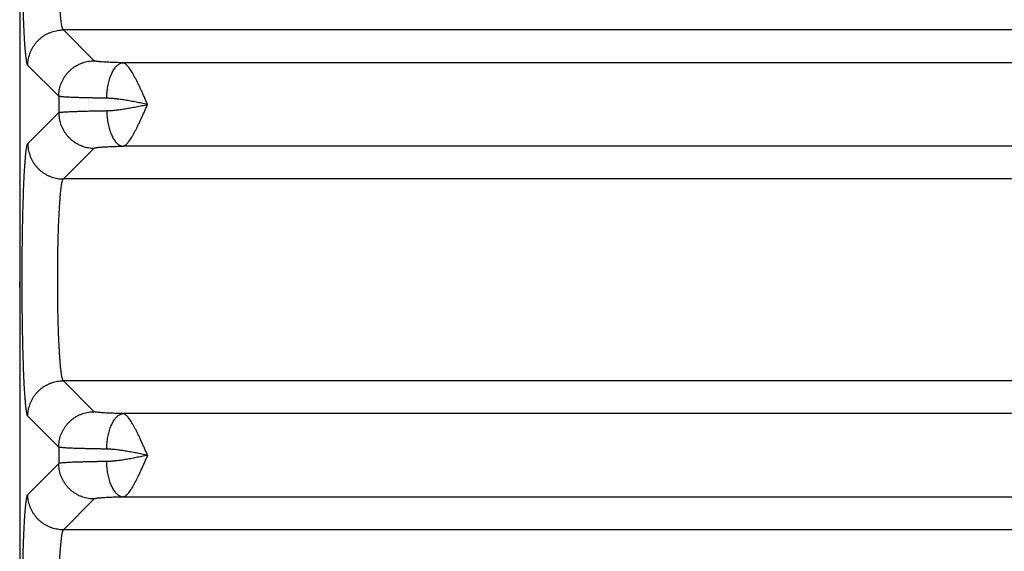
# Model space of a CAD drawing. Header units: inches. Extents: x 0 to 34, y 0 to 22.
# Tile 12 of 75: x 3.901 to 5.009, y 6.836 to 7.435. Entities that reach past the tile are written whole.
import ezdxf

# ---------------------------------------------------------------- set-up
doc = ezdxf.new("R2010")
doc.units = ezdxf.units.IN
doc.header["$LTSCALE"] = 1.87
doc.header["$MEASUREMENT"] = 0
doc.layers.get('0').update_dxf_attribs({"linetype": 'CONTINUOUS'})

msp = doc.modelspace()

# ---------------------------------------------------------------- linework, layer by layer
at = {"color": 7, "linetype": 'CONTINUOUS'}
for p, q in [((3.9009, 8.1969), (3.9009, 4.9143)), ((3.9847, 7.3885), (3.95, 7.4233)), ((7.3208, 7.4233), (3.95, 7.4233)), ((3.9448, 7.3486), (3.91, 7.3833)), ((7.2537, 7.3863), (4.0171, 7.3863)), ((3.9448, 7.3486), (3.9448, 7.3302)), ((3.91, 7.2954), (3.9448, 7.3302)), ((3.95, 7.2555), (3.9847, 7.2902)), ((7.2537, 7.2924), (4.0171, 7.2924)), ((7.3208, 7.2555), (3.95, 7.2555)), ((3.9009, 7.1333), (3.9009, 7.1399)), ((3.9847, 6.9935), (3.95, 7.0283)), ((7.3208, 7.0283), (3.95, 7.0283)), ((7.2537, 6.9913), (4.0171, 6.9913)), ((3.9448, 6.9536), (3.91, 6.9883)), ((3.9448, 6.9536), (3.9448, 6.9352)), ((3.9448, 6.9352), (3.91, 6.9004)), ((3.9847, 6.8952), (3.95, 6.8605)), ((7.2537, 6.8974), (4.0171, 6.8974)), ((7.3208, 6.8605), (3.95, 6.8605))]:
    msp.add_line(p, q, dxfattribs=at)
msp.add_lwpolyline([(3.9009, 7.1407), (3.9009, 7.1404), (3.9009, 7.1399)], dxfattribs=at)
for points, knots in [([(3.91, 7.3833), (3.9098, 7.3835), (3.9095, 7.3842), (3.9092, 7.3854), (3.9088, 7.3873), (3.9084, 7.3897), (3.908, 7.3926), (3.9076, 7.3962), (3.9072, 7.4002), (3.9069, 7.4048), (3.9065, 7.4098), (3.9062, 7.4154), (3.9059, 7.4214), (3.9056, 7.4278), (3.9053, 7.4347), (3.905, 7.4419), (3.9048, 7.4495), (3.9046, 7.4574), (3.9044, 7.4656), (3.9042, 7.4741), (3.904, 7.4829), (3.9039, 7.4918), (3.9038, 7.5009), (3.9037, 7.5101), (3.9037, 7.5195), (3.9036, 7.5289), (3.9036, 7.5384), (3.9036, 7.5478), (3.9037, 7.5571), (3.9037, 7.5663), (3.9038, 7.5724), (3.9038, 7.5755)], [0, 0, 0, 0, 0.004148, 0.011013, 0.020751, 0.033398, 0.048939, 0.067321, 0.088464, 0.112267, 0.138632, 0.167473, 0.198698, 0.232202, 0.267863, 0.305542, 0.345087, 0.386343, 0.429149, 0.473329, 0.518709, 0.565141, 0.612479, 0.660572, 0.709246, 0.758265, 0.807384, 0.856354, 0.904935, 0.95289, 1, 1, 1, 1]), ([(3.95, 7.4233), (3.9498, 7.4234), (3.9495, 7.424), (3.9491, 7.425), (3.9486, 7.4266), (3.9482, 7.4286), (3.9478, 7.431), (3.9474, 7.4339), (3.947, 7.4373), (3.9467, 7.4411), (3.9463, 7.4452), (3.946, 7.4498), (3.9456, 7.4548), (3.9453, 7.46), (3.9451, 7.4657), (3.9448, 7.4716), (3.9445, 7.4778), (3.9443, 7.4842), (3.9441, 7.4909), (3.944, 7.4954), (3.944, 7.4977)], [0, 0, 0, 0, 0.009554, 0.024712, 0.045892, 0.073164, 0.106473, 0.14571, 0.19074, 0.241395, 0.297479, 0.358758, 0.424964, 0.49581, 0.570995, 0.650197, 0.733069, 0.819248, 0.908355, 1, 1, 1, 1]), ([(3.91, 7.3833), (3.91, 7.3844), (3.9101, 7.3866), (3.9105, 7.3899), (3.9112, 7.3931), (3.9122, 7.3963), (3.9134, 7.3994), (3.9148, 7.4023), (3.9165, 7.4052), (3.9185, 7.4079), (3.9206, 7.4104), (3.9229, 7.4127), (3.9254, 7.4149), (3.9281, 7.4168), (3.931, 7.4185), (3.9339, 7.4199), (3.937, 7.4211), (3.9402, 7.4221), (3.9434, 7.4228), (3.9467, 7.4232), (3.9489, 7.4233), (3.95, 7.4233)], [0, 0, 0, 0, 0.052604, 0.105216, 0.157836, 0.210463, 0.263097, 0.315736, 0.368379, 0.421026, 0.473675, 0.526325, 0.578974, 0.631621, 0.684265, 0.736904, 0.789537, 0.842164, 0.894784, 0.947396, 1, 1, 1, 1]), ([(3.9448, 7.3486), (3.9448, 7.3497), (3.9449, 7.3519), (3.9453, 7.3552), (3.946, 7.3584), (3.9469, 7.3616), (3.9481, 7.3646), (3.9496, 7.3676), (3.9513, 7.3704), (3.9532, 7.3731), (3.9553, 7.3757), (3.9577, 7.378), (3.9602, 7.3801), (3.9629, 7.3821), (3.9657, 7.3837), (3.9687, 7.3852), (3.9718, 7.3864), (3.9749, 7.3874), (3.9782, 7.388), (3.9814, 7.3885), (3.9836, 7.3885), (3.9847, 7.3885)], [0, 0, 0, 0, 0.052604, 0.105216, 0.157836, 0.210463, 0.263097, 0.315736, 0.36838, 0.421027, 0.473676, 0.526326, 0.578975, 0.631622, 0.684266, 0.736905, 0.789538, 0.842165, 0.894785, 0.947397, 1, 1, 1, 1]), ([(4.0171, 7.3863), (4.0158, 7.3864), (4.0133, 7.3864), (4.0096, 7.3865), (4.006, 7.3867), (4.0027, 7.3868), (3.9996, 7.3869), (3.9968, 7.3871), (3.9942, 7.3872), (3.9919, 7.3874), (3.9899, 7.3876), (3.9883, 7.3878), (3.9869, 7.3879), (3.9859, 7.3881), (3.9852, 7.3883), (3.9848, 7.3885), (3.9847, 7.3885)], [0, 0, 0, 0, 0.119026, 0.233596, 0.342677, 0.445378, 0.540885, 0.628452, 0.707584, 0.777985, 0.839323, 0.891208, 0.933302, 0.965378, 0.987444, 1, 1, 1, 1]), ([(3.9987, 7.3464), (3.9988, 7.3475), (3.9989, 7.3498), (3.9991, 7.3531), (3.9995, 7.3565), (4, 7.3597), (4.0007, 7.3629), (4.0014, 7.3659), (4.0023, 7.3688), (4.0033, 7.3715), (4.0043, 7.3741), (4.0055, 7.3764), (4.0067, 7.3786), (4.0081, 7.3805), (4.0095, 7.3821), (4.0109, 7.3835), (4.0124, 7.3847), (4.014, 7.3855), (4.0155, 7.3861), (4.0166, 7.3863), (4.0171, 7.3863)], [0, 0, 0, 0, 0.072498, 0.144632, 0.215994, 0.286182, 0.354812, 0.421516, 0.485955, 0.54782, 0.606843, 0.662802, 0.715533, 0.764946, 0.811033, 0.853894, 0.893758, 0.931004, 0.96618, 1, 1, 1, 1]), ([(4.0447, 7.3394), (4.0441, 7.3407), (4.0429, 7.3434), (4.0412, 7.3474), (4.0394, 7.3513), (4.0377, 7.3552), (4.036, 7.3589), (4.0343, 7.3625), (4.0327, 7.3659), (4.031, 7.3691), (4.0294, 7.3721), (4.0279, 7.3748), (4.0264, 7.3773), (4.0249, 7.3795), (4.0235, 7.3814), (4.0221, 7.383), (4.0208, 7.3843), (4.0196, 7.3853), (4.0183, 7.386), (4.0175, 7.3863), (4.0171, 7.3863)], [0, 0, 0, 0, 0.079291, 0.158304, 0.236142, 0.312344, 0.386448, 0.457981, 0.526464, 0.591464, 0.652598, 0.709557, 0.762076, 0.809905, 0.852946, 0.891217, 0.92455, 0.953314, 0.97837, 1, 1, 1, 1]), ([(3.9987, 7.3464), (3.9968, 7.3464), (3.9931, 7.3465), (3.9876, 7.3465), (3.9823, 7.3467), (3.9774, 7.3468), (3.9727, 7.3469), (3.9683, 7.347), (3.9642, 7.3471), (3.9605, 7.3473), (3.9572, 7.3474), (3.9542, 7.3476), (3.9516, 7.3477), (3.9495, 7.3479), (3.9477, 7.3481), (3.9463, 7.3482), (3.9454, 7.3484), (3.9449, 7.3485), (3.9448, 7.3486)], [0, 0, 0, 0, 0.106046, 0.207949, 0.305268, 0.397589, 0.484517, 0.565683, 0.640743, 0.709389, 0.771335, 0.826327, 0.874139, 0.914577, 0.947475, 0.972706, 0.990194, 1, 1, 1, 1]), ([(4.0447, 7.3394), (4.0425, 7.3398), (4.0383, 7.3407), (4.0319, 7.342), (4.0257, 7.3431), (4.0196, 7.3442), (4.0139, 7.3451), (4.0085, 7.3458), (4.0035, 7.3462), (4.0003, 7.3464), (3.9987, 7.3464)], [0, 0, 0, 0, 0.141537, 0.281392, 0.41819, 0.550357, 0.676257, 0.794044, 0.902303, 1, 1, 1, 1]), ([(3.9987, 7.3324), (4.0003, 7.3324), (4.0035, 7.3325), (4.0085, 7.333), (4.0139, 7.3337), (4.0196, 7.3345), (4.0257, 7.3356), (4.0319, 7.3368), (4.0383, 7.3381), (4.0425, 7.3389), (4.0447, 7.3394)], [0, 0, 0, 0, 0.097785, 0.206044, 0.32379, 0.449628, 0.581709, 0.718513, 0.85836, 1, 1, 1, 1]), ([(4.0171, 7.2924), (4.0175, 7.2925), (4.0183, 7.2927), (4.0196, 7.2934), (4.0208, 7.2944), (4.0221, 7.2957), (4.0235, 7.2974), (4.0249, 7.2993), (4.0264, 7.3015), (4.0279, 7.304), (4.0294, 7.3067), (4.031, 7.3097), (4.0327, 7.3129), (4.0343, 7.3163), (4.036, 7.3199), (4.0377, 7.3236), (4.0394, 7.3274), (4.0412, 7.3314), (4.0429, 7.3354), (4.0441, 7.3381), (4.0447, 7.3394)], [0, 0, 0, 0, 0.021583, 0.046665, 0.075545, 0.10885, 0.147048, 0.190086, 0.237878, 0.290357, 0.347304, 0.408419, 0.473375, 0.541802, 0.613303, 0.687421, 0.763637, 0.841424, 0.920264, 1, 1, 1, 1]), ([(3.9448, 7.3302), (3.9449, 7.3303), (3.9454, 7.3304), (3.9463, 7.3305), (3.9477, 7.3307), (3.9495, 7.3309), (3.9516, 7.331), (3.9542, 7.3312), (3.9572, 7.3313), (3.9605, 7.3315), (3.9642, 7.3316), (3.9683, 7.3317), (3.9727, 7.3319), (3.9774, 7.332), (3.9823, 7.3321), (3.9876, 7.3322), (3.9931, 7.3323), (3.9968, 7.3323), (3.9987, 7.3324)], [0, 0, 0, 0, 0.009806, 0.027294, 0.052525, 0.085423, 0.125861, 0.173673, 0.228664, 0.29061, 0.359255, 0.434316, 0.515482, 0.602411, 0.694731, 0.792051, 0.893954, 1, 1, 1, 1]), ([(3.9448, 7.3302), (3.9448, 7.3291), (3.9449, 7.3269), (3.9453, 7.3236), (3.946, 7.3203), (3.9469, 7.3172), (3.9481, 7.3141), (3.9496, 7.3111), (3.9513, 7.3083), (3.9532, 7.3056), (3.9553, 7.3031), (3.9577, 7.3008), (3.9602, 7.2986), (3.9629, 7.2967), (3.9657, 7.295), (3.9687, 7.2935), (3.9718, 7.2923), (3.9749, 7.2914), (3.9782, 7.2907), (3.9814, 7.2903), (3.9836, 7.2902), (3.9847, 7.2902)], [0, 0, 0, 0, 0.052604, 0.105216, 0.157836, 0.210463, 0.263097, 0.315736, 0.36838, 0.421027, 0.473676, 0.526326, 0.578975, 0.631622, 0.684266, 0.736905, 0.789538, 0.842165, 0.894785, 0.947397, 1, 1, 1, 1]), ([(3.9987, 7.3324), (3.9988, 7.3312), (3.9989, 7.329), (3.9991, 7.3256), (3.9995, 7.3223), (4, 7.319), (4.0007, 7.3159), (4.0014, 7.3129), (4.0023, 7.31), (4.0033, 7.3072), (4.0043, 7.3047), (4.0055, 7.3023), (4.0067, 7.3002), (4.0081, 7.2983), (4.0095, 7.2966), (4.0109, 7.2952), (4.0124, 7.2941), (4.014, 7.2932), (4.0155, 7.2926), (4.0166, 7.2925), (4.0171, 7.2924)], [0, 0, 0, 0, 0.072498, 0.144633, 0.215994, 0.286182, 0.354812, 0.421516, 0.485955, 0.54782, 0.606843, 0.662802, 0.715533, 0.764946, 0.811033, 0.853894, 0.893758, 0.931004, 0.96618, 1, 1, 1, 1]), ([(3.91, 6.9883), (3.9098, 6.9885), (3.9095, 6.9892), (3.9092, 6.9905), (3.9088, 6.9923), (3.9084, 6.9947), (3.908, 6.9976), (3.9076, 7.0011), (3.9073, 7.0051), (3.9069, 7.0096), (3.9066, 7.0147), (3.9062, 7.0201), (3.9059, 7.0261), (3.9056, 7.0325), (3.9053, 7.0392), (3.9051, 7.0464), (3.9048, 7.0539), (3.9046, 7.0617), (3.9044, 7.0699), (3.9042, 7.0783), (3.9041, 7.0869), (3.9039, 7.0958), (3.9038, 7.1048), (3.9037, 7.1139), (3.9037, 7.1232), (3.9036, 7.1325), (3.9036, 7.1419), (3.9036, 7.1512), (3.9037, 7.1605), (3.9037, 7.1698), (3.9038, 7.179), (3.9039, 7.188), (3.9041, 7.1968), (3.9042, 7.2055), (3.9044, 7.2139), (3.9046, 7.222), (3.9048, 7.2298), (3.9051, 7.2373), (3.9053, 7.2445), (3.9056, 7.2513), (3.9059, 7.2577), (3.9062, 7.2636), (3.9066, 7.2691), (3.9069, 7.2741), (3.9073, 7.2786), (3.9076, 7.2826), (3.908, 7.2861), (3.9084, 7.2891), (3.9088, 7.2914), (3.9092, 7.2933), (3.9095, 7.2946), (3.9098, 7.2952), (3.91, 7.2954)], [0, 0, 0, 0, 0.002615, 0.006935, 0.013038, 0.020928, 0.030582, 0.04197, 0.055056, 0.069797, 0.086134, 0.104006, 0.123346, 0.144082, 0.166138, 0.189432, 0.213874, 0.239375, 0.265843, 0.293176, 0.321274, 0.350035, 0.379351, 0.409114, 0.439213, 0.469537, 0.499974, 0.530411, 0.560736, 0.590835, 0.620598, 0.649915, 0.678676, 0.706776, 0.734113, 0.760582, 0.786086, 0.810532, 0.83383, 0.855888, 0.876627, 0.895971, 0.913844, 0.930184, 0.944928, 0.958017, 0.969408, 0.979063, 0.986955, 0.993062, 0.997384, 1, 1, 1, 1]), ([(3.91, 7.2954), (3.91, 7.2943), (3.9101, 7.2921), (3.9105, 7.2888), (3.9112, 7.2856), (3.9122, 7.2824), (3.9134, 7.2794), (3.9148, 7.2764), (3.9165, 7.2736), (3.9185, 7.2709), (3.9206, 7.2684), (3.9229, 7.266), (3.9254, 7.2639), (3.9281, 7.262), (3.931, 7.2603), (3.9339, 7.2588), (3.937, 7.2576), (3.9402, 7.2567), (3.9434, 7.256), (3.9467, 7.2556), (3.9489, 7.2555), (3.95, 7.2555)], [0, 0, 0, 0, 0.052604, 0.105216, 0.157836, 0.210463, 0.263097, 0.315736, 0.36838, 0.421027, 0.473676, 0.526325, 0.578974, 0.631621, 0.684265, 0.736904, 0.789537, 0.842164, 0.894784, 0.947396, 1, 1, 1, 1]), ([(3.9847, 7.2902), (3.9848, 7.2903), (3.9852, 7.2904), (3.9859, 7.2906), (3.9869, 7.2908), (3.9883, 7.291), (3.9899, 7.2912), (3.9919, 7.2913), (3.9942, 7.2915), (3.9968, 7.2917), (3.9996, 7.2918), (4.0027, 7.292), (4.006, 7.2921), (4.0096, 7.2922), (4.0133, 7.2923), (4.0158, 7.2924), (4.0171, 7.2924)], [0, 0, 0, 0, 0.012555, 0.034619, 0.066693, 0.108784, 0.160666, 0.221999, 0.292394, 0.371519, 0.459081, 0.554586, 0.657285, 0.766364, 0.880929, 1, 1, 1, 1]), ([(3.95, 7.0283), (3.9498, 7.0284), (3.9495, 7.029), (3.949, 7.0301), (3.9486, 7.0317), (3.9482, 7.0337), (3.9478, 7.0363), (3.9474, 7.0393), (3.947, 7.0427), (3.9466, 7.0466), (3.9463, 7.0509), (3.9459, 7.0556), (3.9456, 7.0607), (3.9453, 7.0662), (3.945, 7.072), (3.9447, 7.078), (3.9445, 7.0844), (3.9443, 7.091), (3.9441, 7.0979), (3.9439, 7.1049), (3.9438, 7.1121), (3.9437, 7.1194), (3.9436, 7.1269), (3.9436, 7.1343), (3.9436, 7.1419), (3.9436, 7.1494), (3.9436, 7.1569), (3.9437, 7.1643), (3.9438, 7.1716), (3.9439, 7.1788), (3.9441, 7.1859), (3.9443, 7.1927), (3.9445, 7.1993), (3.9447, 7.2057), (3.945, 7.2118), (3.9453, 7.2176), (3.9456, 7.223), (3.9459, 7.2281), (3.9463, 7.2328), (3.9466, 7.2371), (3.947, 7.241), (3.9474, 7.2445), (3.9478, 7.2475), (3.9482, 7.25), (3.9486, 7.2521), (3.949, 7.2537), (3.9495, 7.2548), (3.9498, 7.2553), (3.95, 7.2555)], [0, 0, 0, 0, 0.003203, 0.008313, 0.015468, 0.024692, 0.035967, 0.049257, 0.06451, 0.081663, 0.100644, 0.121371, 0.143753, 0.167693, 0.193086, 0.219822, 0.247782, 0.276845, 0.306882, 0.337763, 0.369353, 0.401513, 0.434102, 0.466979, 0.5, 0.533021, 0.565898, 0.598487, 0.630647, 0.662236, 0.693118, 0.723155, 0.752218, 0.780178, 0.806914, 0.832307, 0.856247, 0.878629, 0.899356, 0.918337, 0.93549, 0.950743, 0.964033, 0.975308, 0.984532, 0.991687, 0.996797, 1, 1, 1, 1]), ([(3.91, 6.9883), (3.91, 6.9894), (3.9101, 6.9916), (3.9105, 6.9949), (3.9112, 6.9981), (3.9122, 7.0013), (3.9134, 7.0044), (3.9148, 7.0073), (3.9165, 7.0102), (3.9185, 7.0129), (3.9206, 7.0154), (3.9229, 7.0177), (3.9254, 7.0199), (3.9281, 7.0218), (3.931, 7.0235), (3.9339, 7.0249), (3.937, 7.0261), (3.9402, 7.0271), (3.9434, 7.0278), (3.9467, 7.0282), (3.9489, 7.0283), (3.95, 7.0283)], [0, 0, 0, 0, 0.052604, 0.105216, 0.157836, 0.210463, 0.263097, 0.315736, 0.368379, 0.421026, 0.473675, 0.526325, 0.578974, 0.631621, 0.684265, 0.736904, 0.789537, 0.842164, 0.894784, 0.947396, 1, 1, 1, 1]), ([(3.9448, 6.9536), (3.9448, 6.9547), (3.9449, 6.9569), (3.9453, 6.9602), (3.946, 6.9634), (3.9469, 6.9666), (3.9481, 6.9696), (3.9496, 6.9726), (3.9513, 6.9754), (3.9532, 6.9781), (3.9553, 6.9807), (3.9577, 6.983), (3.9602, 6.9851), (3.9629, 6.9871), (3.9657, 6.9887), (3.9687, 6.9902), (3.9718, 6.9914), (3.9749, 6.9924), (3.9782, 6.993), (3.9814, 6.9935), (3.9836, 6.9935), (3.9847, 6.9935)], [0, 0, 0, 0, 0.052604, 0.105216, 0.157836, 0.210463, 0.263097, 0.315736, 0.36838, 0.421027, 0.473676, 0.526326, 0.578975, 0.631622, 0.684266, 0.736905, 0.789538, 0.842165, 0.894785, 0.947397, 1, 1, 1, 1]), ([(4.0171, 6.9913), (4.0158, 6.9914), (4.0133, 6.9914), (4.0096, 6.9915), (4.006, 6.9917), (4.0027, 6.9918), (3.9996, 6.9919), (3.9968, 6.9921), (3.9942, 6.9922), (3.9919, 6.9924), (3.9899, 6.9926), (3.9883, 6.9928), (3.9869, 6.9929), (3.9859, 6.9931), (3.9852, 6.9933), (3.9848, 6.9935), (3.9847, 6.9935)], [0, 0, 0, 0, 0.119026, 0.233596, 0.342677, 0.445378, 0.540886, 0.628453, 0.707584, 0.777986, 0.839323, 0.891208, 0.933302, 0.965378, 0.987444, 1, 1, 1, 1]), ([(3.9987, 6.9514), (3.9988, 6.9525), (3.9989, 6.9548), (3.9991, 6.9581), (3.9995, 6.9615), (4, 6.9647), (4.0007, 6.9679), (4.0014, 6.9709), (4.0023, 6.9738), (4.0033, 6.9765), (4.0043, 6.9791), (4.0055, 6.9814), (4.0067, 6.9836), (4.0081, 6.9855), (4.0095, 6.9871), (4.0109, 6.9885), (4.0124, 6.9897), (4.014, 6.9905), (4.0155, 6.9911), (4.0166, 6.9913), (4.0171, 6.9913)], [0, 0, 0, 0, 0.072498, 0.144632, 0.215994, 0.286182, 0.354812, 0.421516, 0.485955, 0.54782, 0.606843, 0.662802, 0.715533, 0.764946, 0.811033, 0.853894, 0.893758, 0.931004, 0.96618, 1, 1, 1, 1]), ([(4.0447, 6.9444), (4.0441, 6.9457), (4.0429, 6.9484), (4.0412, 6.9524), (4.0394, 6.9563), (4.0377, 6.9602), (4.036, 6.9639), (4.0343, 6.9675), (4.0326, 6.9709), (4.031, 6.9741), (4.0294, 6.9771), (4.0279, 6.9798), (4.0264, 6.9823), (4.0249, 6.9845), (4.0235, 6.9864), (4.0221, 6.988), (4.0208, 6.9893), (4.0196, 6.9903), (4.0183, 6.991), (4.0175, 6.9913), (4.0171, 6.9913)], [0, 0, 0, 0, 0.079571, 0.158541, 0.236373, 0.312586, 0.386695, 0.458212, 0.526666, 0.591636, 0.652746, 0.709684, 0.762181, 0.809988, 0.853008, 0.891262, 0.924582, 0.953334, 0.978379, 1, 1, 1, 1]), ([(3.9987, 6.9514), (3.9968, 6.9514), (3.9931, 6.9515), (3.9876, 6.9515), (3.9823, 6.9517), (3.9774, 6.9518), (3.9727, 6.9519), (3.9683, 6.952), (3.9642, 6.9521), (3.9605, 6.9523), (3.9572, 6.9524), (3.9542, 6.9526), (3.9516, 6.9527), (3.9495, 6.9529), (3.9477, 6.9531), (3.9463, 6.9532), (3.9454, 6.9534), (3.9449, 6.9535), (3.9448, 6.9536)], [0, 0, 0, 0, 0.106046, 0.207949, 0.305268, 0.397589, 0.484518, 0.565683, 0.640744, 0.709389, 0.771335, 0.826327, 0.874139, 0.914577, 0.947475, 0.972706, 0.990194, 1, 1, 1, 1]), ([(4.0447, 6.9444), (4.0426, 6.9448), (4.0383, 6.9457), (4.0319, 6.947), (4.0257, 6.9481), (4.0196, 6.9492), (4.0139, 6.9501), (4.0085, 6.9508), (4.0035, 6.9512), (4.0003, 6.9514), (3.9987, 6.9514)], [0, 0, 0, 0, 0.141687, 0.281528, 0.418384, 0.550472, 0.676338, 0.794105, 0.90233, 1, 1, 1, 1]), ([(3.9987, 6.9374), (3.9968, 6.9373), (3.9931, 6.9373), (3.9876, 6.9372), (3.9823, 6.9371), (3.9774, 6.937), (3.9727, 6.9369), (3.9683, 6.9367), (3.9642, 6.9366), (3.9605, 6.9365), (3.9572, 6.9363), (3.9542, 6.9362), (3.9516, 6.936), (3.9495, 6.9359), (3.9477, 6.9357), (3.9463, 6.9355), (3.9454, 6.9354), (3.9449, 6.9353), (3.9448, 6.9352)], [0, 0, 0, 0, 0.106048, 0.207944, 0.305258, 0.397574, 0.484496, 0.565651, 0.640697, 0.709328, 0.77127, 0.826269, 0.874099, 0.914555, 0.947467, 0.972705, 0.990195, 1, 1, 1, 1]), ([(4.0447, 6.9444), (4.0426, 6.9439), (4.0383, 6.9431), (4.0319, 6.9418), (4.0257, 6.9406), (4.0196, 6.9395), (4.0139, 6.9387), (4.0085, 6.938), (4.0035, 6.9375), (4.0003, 6.9374), (3.9987, 6.9374)], [0, 0, 0, 0, 0.141673, 0.281747, 0.418673, 0.550755, 0.676455, 0.794021, 0.90216, 1, 1, 1, 1]), ([(4.0171, 6.8974), (4.0166, 6.8975), (4.0155, 6.8976), (4.014, 6.8982), (4.0124, 6.8991), (4.0109, 6.9002), (4.0095, 6.9016), (4.0081, 6.9033), (4.0067, 6.9052), (4.0055, 6.9073), (4.0043, 6.9097), (4.0033, 6.9122), (4.0023, 6.915), (4.0014, 6.9179), (4.0007, 6.9209), (4, 6.924), (3.9995, 6.9273), (3.9991, 6.9306), (3.9989, 6.934), (3.9988, 6.9362), (3.9987, 6.9374)], [0, 0, 0, 0, 0.03382, 0.068996, 0.106242, 0.146106, 0.188967, 0.235054, 0.284467, 0.337198, 0.393157, 0.45218, 0.514046, 0.578484, 0.645189, 0.713818, 0.784006, 0.855368, 0.927502, 1, 1, 1, 1]), ([(4.0447, 6.9444), (4.0441, 6.943), (4.0429, 6.9403), (4.0412, 6.9364), (4.0394, 6.9324), (4.0377, 6.9286), (4.036, 6.9249), (4.0343, 6.9213), (4.0327, 6.9179), (4.031, 6.9147), (4.0294, 6.9117), (4.0279, 6.9089), (4.0264, 6.9065), (4.0249, 6.9043), (4.0235, 6.9023), (4.0221, 6.9007), (4.0208, 6.8994), (4.0196, 6.8984), (4.0183, 6.8977), (4.0175, 6.8975), (4.0171, 6.8974)], [0, 0, 0, 0, 0.079661, 0.158547, 0.236353, 0.312575, 0.386704, 0.458235, 0.526689, 0.591656, 0.652768, 0.709714, 0.762208, 0.810021, 0.85307, 0.891278, 0.92457, 0.953409, 0.978465, 1, 1, 1, 1]), ([(3.9847, 6.8952), (3.9836, 6.8952), (3.9814, 6.8953), (3.9782, 6.8957), (3.9749, 6.8964), (3.9718, 6.8973), (3.9687, 6.8985), (3.9657, 6.9), (3.9629, 6.9017), (3.9602, 6.9036), (3.9577, 6.9058), (3.9553, 6.9081), (3.9532, 6.9106), (3.9513, 6.9133), (3.9496, 6.9161), (3.9481, 6.9191), (3.9469, 6.9222), (3.946, 6.9253), (3.9453, 6.9286), (3.9449, 6.9319), (3.9448, 6.9341), (3.9448, 6.9352)], [0, 0, 0, 0, 0.052603, 0.105215, 0.157834, 0.210461, 0.263094, 0.315733, 0.368377, 0.421024, 0.473673, 0.526323, 0.578972, 0.63162, 0.684263, 0.736903, 0.789536, 0.842164, 0.894784, 0.947396, 1, 1, 1, 1]), ([(3.9038, 6.7083), (3.9038, 6.7113), (3.9037, 6.7174), (3.9037, 6.7266), (3.9036, 6.736), (3.9036, 6.7454), (3.9036, 6.7548), (3.9037, 6.7642), (3.9037, 6.7736), (3.9038, 6.7829), (3.9039, 6.792), (3.904, 6.8009), (3.9042, 6.8096), (3.9044, 6.8181), (3.9046, 6.8263), (3.9048, 6.8343), (3.905, 6.8419), (3.9053, 6.8491), (3.9056, 6.8559), (3.9059, 6.8624), (3.9062, 6.8684), (3.9065, 6.8739), (3.9069, 6.879), (3.9072, 6.8835), (3.9076, 6.8876), (3.908, 6.8911), (3.9084, 6.8941), (3.9088, 6.8965), (3.9092, 6.8983), (3.9095, 6.8996), (3.9098, 6.9002), (3.91, 6.9004)], [0, 0, 0, 0, 0.047111, 0.095069, 0.143652, 0.192627, 0.241748, 0.29077, 0.339445, 0.387538, 0.434873, 0.481302, 0.52668, 0.570858, 0.613662, 0.654917, 0.694461, 0.732139, 0.767797, 0.8013, 0.832524, 0.861362, 0.887727, 0.911529, 0.932673, 0.951057, 0.966598, 0.979247, 0.988986, 0.995852, 1, 1, 1, 1]), ([(3.95, 6.8605), (3.9489, 6.8605), (3.9467, 6.8606), (3.9434, 6.861), (3.9402, 6.8617), (3.937, 6.8626), (3.9339, 6.8638), (3.931, 6.8653), (3.9281, 6.867), (3.9254, 6.8689), (3.9229, 6.871), (3.9206, 6.8734), (3.9185, 6.8759), (3.9165, 6.8786), (3.9148, 6.8814), (3.9134, 6.8844), (3.9122, 6.8874), (3.9112, 6.8906), (3.9105, 6.8938), (3.9101, 6.8971), (3.91, 6.8993), (3.91, 6.9004)], [0, 0, 0, 0, 0.052604, 0.105216, 0.157836, 0.210463, 0.263096, 0.315735, 0.368379, 0.421026, 0.473675, 0.526324, 0.578973, 0.63162, 0.684264, 0.736903, 0.789537, 0.842164, 0.894784, 0.947396, 1, 1, 1, 1]), ([(4.0171, 6.8974), (4.0158, 6.8974), (4.0133, 6.8973), (4.0096, 6.8972), (4.006, 6.8971), (4.0027, 6.897), (3.9996, 6.8968), (3.9968, 6.8967), (3.9942, 6.8965), (3.9919, 6.8963), (3.9899, 6.8962), (3.9883, 6.896), (3.9869, 6.8958), (3.9859, 6.8956), (3.9852, 6.8954), (3.9848, 6.8953), (3.9847, 6.8952)], [0, 0, 0, 0, 0.119129, 0.233731, 0.342835, 0.445551, 0.541051, 0.628576, 0.707648, 0.778001, 0.83932, 0.891204, 0.933306, 0.965391, 0.987447, 1, 1, 1, 1]), ([(3.95, 6.8605), (3.9498, 6.8603), (3.9495, 6.8598), (3.9491, 6.8587), (3.9486, 6.8572), (3.9482, 6.8552), (3.9478, 6.8527), (3.9474, 6.8498), (3.947, 6.8465), (3.9467, 6.8427), (3.9463, 6.8385), (3.946, 6.8339), (3.9456, 6.829), (3.9453, 6.8237), (3.9451, 6.8181), (3.9448, 6.8122), (3.9445, 6.806), (3.9443, 6.7995), (3.9441, 6.7929), (3.944, 6.7884), (3.944, 6.7861)], [0, 0, 0, 0, 0.009554, 0.024716, 0.045896, 0.073156, 0.106452, 0.14569, 0.19074, 0.241427, 0.297529, 0.358813, 0.425028, 0.495889, 0.571074, 0.650244, 0.733067, 0.819204, 0.908301, 1, 1, 1, 1])]:
    msp.add_open_spline(points, degree=3, knots=knots, dxfattribs=at)
msp.add_open_spline([(3.9009, 7.1405), (3.9009, 7.1403), (3.9009, 7.1401), (3.9009, 7.1399)], degree=3, dxfattribs=at)

doc.saveas('drawing.dxf')
